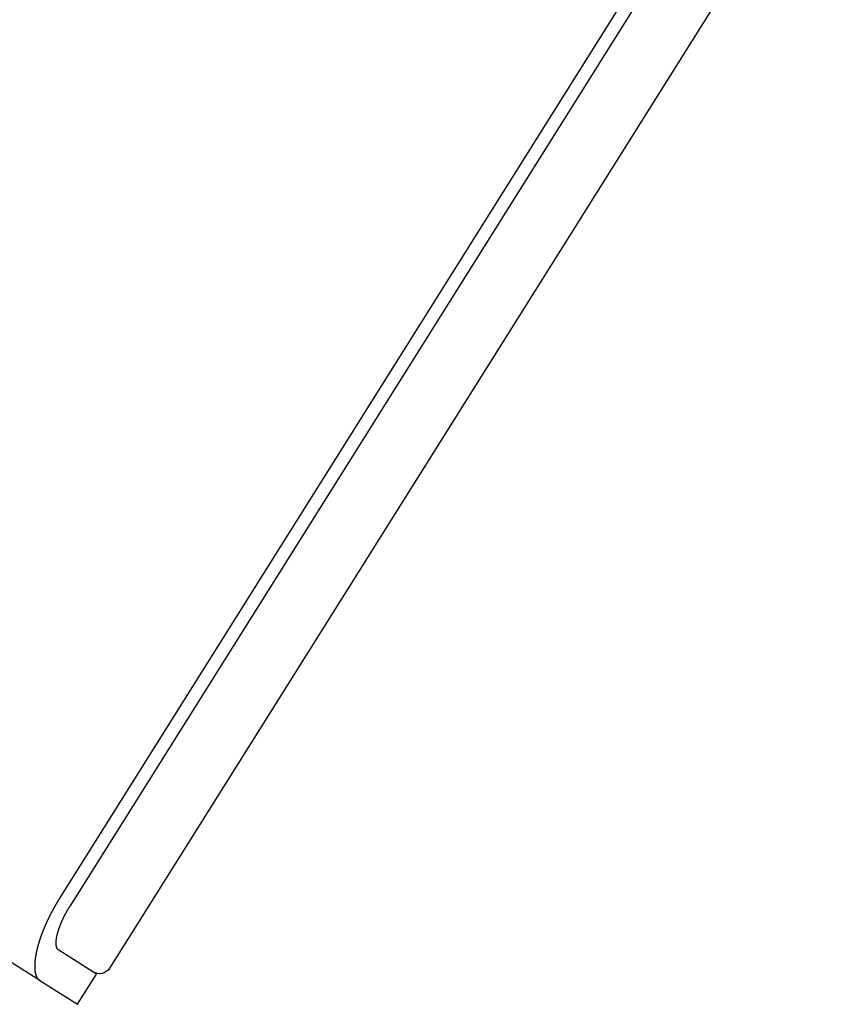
# Model space of a CAD drawing. Extents: x 744 to 2048, y 1140 to 2782.
# Tile 36 of 134: x 1839 to 2043, y 1460 to 1708. Entities that reach past the tile are written whole.
import ezdxf

# ---------------------------------------------------------------- set-up
doc = ezdxf.new("R2010")
doc.units = 0
doc.layers.add('KF_SONA_6_FRONT', color=7, linetype='CONTINUOUS')
doc.layers.add('KF_SONA_6_SIDE_2', color=7, linetype='CONTINUOUS')

# ---------------------------------------------------------------- blocks, each defined once
blk = doc.blocks.new('KF_SONA_6_SIDE_2')
at = {"layer": 'KF_SONA_6_SIDE_2'}
for p, q in [((226.87502, 17.92808), (53.49003, -258.1401)), ((229.63702, 16.19341), (56.25202, -259.87478)), ((248.06619, 14.06588), (73.42856, -263.99679)), ((73.99433, -263.09594), (66.1715, -275.55166)), ((48.58845, -278.67902), (28.37577, -265.98441)), ((62.88638, -277.03104), (53.37515, -271.0575)), ((58.09967, -284.65255), (62.88638, -277.03104)), ((48.58845, -278.67902), (58.09967, -284.65255))]:
    blk.add_line(p, q, dxfattribs=at)
for points in [[(53.49, -258.14, 0), (53.4764, -258.162, 0), (53.4627, -258.184, 0), (53.449, -258.205, 0), (53.4354, -258.227, 0), (53.4217, -258.249, 0), (53.4081, -258.271, 0), (53.3945, -258.293, 0), (53.3808, -258.315, 0), (53.3672, -258.337, 0), (53.3536, -258.359, 0), (53.34, -258.38, 0), (53.3264, -258.402, 0), (53.3128, -258.424, 0), (53.2992, -258.446, 0), (53.2856, -258.468, 0), (53.272, -258.49, 0), (53.2584, -258.512, 0), (53.2448, -258.534, 0), (53.2313, -258.556, 0), (53.2177, -258.579, 0), (53.2042, -258.601, 0), (53.1906, -258.623, 0), (53.1771, -258.645, 0), (53.1635, -258.667, 0), (53.15, -258.689, 0), (53.1365, -258.711, 0), (53.123, -258.733, 0), (53.1095, -258.756, 0), (53.096, -258.778, 0), (53.0825, -258.8, 0), (53.069, -258.822, 0), (53.0555, -258.844, 0), (53.042, -258.867, 0), (53.0285, -258.889, 0), (53.0151, -258.911, 0), (53.0016, -258.934, 0), (52.9882, -258.956, 0), (52.9747, -258.978, 0), (52.9613, -259, 0), (52.9479, -259.023, 0), (52.9344, -259.045, 0), (52.921, -259.068, 0), (52.9076, -259.09, 0), (52.8942, -259.112, 0), (52.8808, -259.135, 0), (52.8675, -259.157, 0), (52.8541, -259.18, 0), (52.8407, -259.202, 0), (52.8273, -259.225, 0), (52.814, -259.247, 0), (52.8007, -259.269, 0), (52.7873, -259.292, 0), (52.774, -259.314, 0), (52.7607, -259.337, 0), (52.7474, -259.36, 0), (52.734, -259.382, 0), (52.7208, -259.405, 0), (52.7075, -259.427, 0), (52.6942, -259.45, 0), (52.6809, -259.472, 0), (52.6677, -259.495, 0), (52.6544, -259.518, 0), (52.6411, -259.54, 0), (52.6279, -259.563, 0), (52.6147, -259.586, 0), (52.6015, -259.608, 0), (52.5883, -259.631, 0), (52.575, -259.654, 0), (52.5619, -259.676, 0), (52.5487, -259.699, 0), (52.5355, -259.722, 0), (52.5223, -259.744, 0), (52.5092, -259.767, 0), (52.496, -259.79, 0), (52.4829, -259.813, 0), (52.4697, -259.835, 0), (52.4566, -259.858, 0), (52.4435, -259.881, 0), (52.4304, -259.904, 0), (52.4173, -259.927, 0), (52.4042, -259.949, 0), (52.3912, -259.972, 0), (52.3781, -259.995, 0), (52.365, -260.018, 0), (52.352, -260.041, 0), (52.339, -260.064, 0), (52.3259, -260.087, 0), (52.3129, -260.109, 0), (52.2999, -260.132, 0), (52.2869, -260.155, 0), (52.2739, -260.178, 0), (52.261, -260.201, 0), (52.248, -260.224, 0), (52.235, -260.247, 0), (52.2221, -260.27, 0), (52.2092, -260.293, 0), (52.1962, -260.316, 0), (52.1833, -260.339, 0), (52.1704, -260.362, 0), (52.1575, -260.385, 0), (52.1447, -260.408, 0), (52.1318, -260.431, 0), (52.1189, -260.454, 0), (52.1061, -260.477, 0), (52.0932, -260.5, 0), (52.0804, -260.523, 0), (52.0676, -260.546, 0), (52.0548, -260.569, 0), (52.042, -260.592, 0), (52.0292, -260.615, 0), (52.0164, -260.638, 0), (52.0037, -260.661, 0), (51.9909, -260.684, 0), (51.9782, -260.708, 0), (51.9655, -260.731, 0), (51.9528, -260.754, 0), (51.9401, -260.777, 0), (51.9274, -260.8, 0), (51.9147, -260.823, 0), (51.902, -260.846, 0), (51.8894, -260.869, 0), (51.8767, -260.893, 0), (51.8641, -260.916, 0), (51.8515, -260.939, 0), (51.8389, -260.962, 0), (51.8263, -260.985, 0), (51.8137, -261.009, 0), (51.8011, -261.032, 0), (51.7885, -261.055, 0), (51.776, -261.078, 0), (51.7635, -261.101, 0), (51.7509, -261.125, 0), (51.7384, -261.148, 0), (51.7259, -261.171, 0), (51.7134, -261.194, 0), (51.701, -261.218, 0), (51.6885, -261.241, 0), (51.6761, -261.264, 0), (51.6636, -261.287, 0), (51.6512, -261.311, 0), (51.6388, -261.334, 0), (51.6264, -261.357, 0), (51.614, -261.381, 0), (51.6016, -261.404, 0), (51.5893, -261.427, 0), (51.5769, -261.45, 0), (51.5646, -261.474, 0), (51.5523, -261.497, 0), (51.54, -261.52, 0), (51.5277, -261.544, 0), (51.5154, -261.567, 0), (51.5032, -261.59, 0), (51.4909, -261.614, 0), (51.4787, -261.637, 0), (51.4665, -261.66, 0), (51.4542, -261.684, 0), (51.442, -261.707, 0), (51.4299, -261.73, 0), (51.4177, -261.754, 0), (51.4055, -261.777, 0), (51.3934, -261.801, 0), (51.3813, -261.824, 0), (51.3692, -261.847, 0), (51.3571, -261.871, 0), (51.345, -261.894, 0), (51.3329, -261.917, 0), (51.3208, -261.941, 0), (51.3088, -261.964, 0), (51.2968, -261.988, 0), (51.2847, -262.011, 0), (51.2727, -262.034, 0), (51.2607, -262.058, 0), (51.2488, -262.081, 0), (51.2368, -262.105, 0), (51.2249, -262.128, 0), (51.2129, -262.151, 0), (51.201, -262.175, 0), (51.1891, -262.198, 0), (51.1772, -262.222, 0), (51.1653, -262.245, 0), (51.1535, -262.269, 0), (51.1416, -262.292, 0), (51.1298, -262.315, 0), (51.118, -262.339, 0), (51.1062, -262.362, 0), (51.0944, -262.386, 0), (51.0826, -262.409, 0), (51.0708, -262.433, 0), (51.0591, -262.456, 0), (51.0473, -262.48, 0), (51.0356, -262.503, 0)], [(53.9389, -264.326, 0), (53.9484, -264.303, 0), (53.9579, -264.281, 0), (53.9674, -264.258, 0), (53.9769, -264.235, 0), (53.9865, -264.212, 0), (53.9961, -264.189, 0), (54.0058, -264.166, 0), (54.0154, -264.143, 0), (54.0251, -264.12, 0), (54.0349, -264.097, 0), (54.0447, -264.074, 0), (54.0545, -264.05, 0), (54.0643, -264.027, 0), (54.0742, -264.004, 0), (54.0841, -263.981, 0), (54.094, -263.958, 0), (54.104, -263.935, 0), (54.114, -263.912, 0), (54.124, -263.888, 0), (54.1341, -263.865, 0), (54.1442, -263.842, 0), (54.1543, -263.819, 0), (54.1645, -263.795, 0), (54.1747, -263.772, 0), (54.1849, -263.749, 0), (54.1952, -263.726, 0), (54.2055, -263.702, 0), (54.2159, -263.679, 0), (54.2262, -263.656, 0), (54.2366, -263.632, 0), (54.2471, -263.609, 0), (54.2575, -263.585, 0), (54.2681, -263.562, 0), (54.2786, -263.539, 0), (54.2892, -263.515, 0), (54.2998, -263.492, 0), (54.3104, -263.468, 0), (54.3211, -263.445, 0), (54.3318, -263.421, 0), (54.3426, -263.398, 0), (54.3533, -263.374, 0), (54.3642, -263.351, 0), (54.375, -263.327, 0), (54.3859, -263.304, 0), (54.3968, -263.28, 0), (54.4077, -263.257, 0), (54.4187, -263.233, 0), (54.4297, -263.209, 0), (54.4408, -263.186, 0), (54.4518, -263.162, 0), (54.4629, -263.139, 0), (54.4741, -263.115, 0), (54.4852, -263.091, 0), (54.4964, -263.068, 0), (54.5077, -263.044, 0), (54.5189, -263.02, 0), (54.5302, -262.997, 0), (54.5415, -262.973, 0), (54.5529, -262.95, 0), (54.5642, -262.926, 0), (54.5757, -262.902, 0), (54.5871, -262.878, 0), (54.5986, -262.855, 0), (54.6101, -262.831, 0), (54.6216, -262.807, 0), (54.6332, -262.784, 0), (54.6447, -262.76, 0), (54.6564, -262.736, 0), (54.668, -262.713, 0), (54.6797, -262.689, 0), (54.6914, -262.665, 0), (54.7031, -262.641, 0), (54.7149, -262.618, 0), (54.7266, -262.594, 0), (54.7384, -262.57, 0), (54.7503, -262.546, 0), (54.7622, -262.523, 0), (54.774, -262.499, 0), (54.786, -262.475, 0), (54.7979, -262.452, 0), (54.8099, -262.428, 0), (54.8219, -262.404, 0), (54.8339, -262.38, 0), (54.846, -262.357, 0), (54.858, -262.333, 0), (54.8701, -262.309, 0), (54.8823, -262.285, 0), (54.8944, -262.262, 0), (54.9066, -262.238, 0), (54.9188, -262.214, 0), (54.9311, -262.19, 0), (54.9433, -262.167, 0), (54.9556, -262.143, 0), (54.9679, -262.119, 0), (54.9802, -262.096, 0), (54.9926, -262.072, 0), (55.005, -262.048, 0), (55.0174, -262.024, 0), (55.0298, -262.001, 0), (55.0422, -261.977, 0), (55.0547, -261.953, 0), (55.0672, -261.93, 0), (55.0797, -261.906, 0), (55.0923, -261.882, 0), (55.1048, -261.859, 0), (55.1174, -261.835, 0), (55.13, -261.811, 0), (55.1427, -261.788, 0), (55.1553, -261.764, 0), (55.168, -261.74, 0), (55.1807, -261.717, 0), (55.1934, -261.693, 0), (55.2061, -261.669, 0), (55.2189, -261.646, 0), (55.2317, -261.622, 0), (55.2445, -261.599, 0), (55.2573, -261.575, 0), (55.2701, -261.551, 0), (55.283, -261.528, 0), (55.2959, -261.504, 0), (55.3088, -261.481, 0), (55.3217, -261.457, 0), (55.3347, -261.434, 0), (55.3476, -261.41, 0), (55.3606, -261.387, 0), (55.3736, -261.363, 0), (55.3866, -261.34, 0), (55.3997, -261.316, 0), (55.4127, -261.293, 0), (55.4258, -261.269, 0), (55.4389, -261.246, 0), (55.452, -261.223, 0), (55.4651, -261.199, 0), (55.4783, -261.176, 0), (55.4915, -261.153, 0), (55.5047, -261.129, 0), (55.5179, -261.106, 0), (55.5311, -261.083, 0), (55.5443, -261.059, 0), (55.5576, -261.036, 0), (55.5708, -261.013, 0), (55.5841, -260.989, 0), (55.5974, -260.966, 0), (55.6107, -260.943, 0), (55.6241, -260.92, 0), (55.6374, -260.896, 0), (55.6508, -260.873, 0), (55.6642, -260.85, 0), (55.6776, -260.827, 0), (55.691, -260.804, 0), (55.7044, -260.781, 0), (55.7179, -260.758, 0), (55.7313, -260.735, 0), (55.7448, -260.712, 0), (55.7583, -260.689, 0), (55.7718, -260.666, 0), (55.7853, -260.643, 0), (55.7988, -260.62, 0), (55.8124, -260.597, 0), (55.8259, -260.574, 0), (55.8395, -260.551, 0), (55.8531, -260.528, 0), (55.8667, -260.505, 0), (55.8803, -260.482, 0), (55.8939, -260.459, 0), (55.9075, -260.437, 0), (55.9212, -260.414, 0), (55.9348, -260.391, 0), (55.9485, -260.368, 0), (55.9622, -260.346, 0), (55.9759, -260.323, 0), (55.9896, -260.3, 0), (56.0033, -260.278, 0), (56.0171, -260.255, 0), (56.0308, -260.232, 0), (56.0445, -260.21, 0), (56.0583, -260.187, 0), (56.0721, -260.165, 0), (56.0859, -260.142, 0), (56.0997, -260.12, 0), (56.1135, -260.098, 0), (56.1273, -260.075, 0), (56.1411, -260.053, 0), (56.1549, -260.03, 0), (56.1688, -260.008, 0), (56.1826, -259.986, 0), (56.1965, -259.964, 0), (56.2104, -259.941, 0), (56.2242, -259.919, 0), (56.2381, -259.897, 0), (56.252, -259.875, 0)], [(51.0356, -262.503, 0), (51.0124, -262.549, 0), (50.9893, -262.596, 0), (50.9663, -262.642, 0), (50.9433, -262.689, 0), (50.9203, -262.736, 0), (50.8974, -262.782, 0), (50.8746, -262.829, 0), (50.8518, -262.875, 0), (50.8291, -262.922, 0), (50.8065, -262.968, 0), (50.7839, -263.015, 0), (50.7614, -263.061, 0), (50.7389, -263.108, 0), (50.7165, -263.154, 0), (50.6942, -263.201, 0), (50.6719, -263.247, 0), (50.6497, -263.294, 0), (50.6276, -263.34, 0), (50.6055, -263.387, 0), (50.5835, -263.433, 0), (50.5615, -263.48, 0), (50.5396, -263.526, 0), (50.5178, -263.573, 0), (50.496, -263.619, 0), (50.4744, -263.666, 0), (50.4527, -263.712, 0), (50.4312, -263.758, 0), (50.4097, -263.805, 0), (50.3882, -263.851, 0), (50.3669, -263.898, 0), (50.3456, -263.944, 0), (50.3243, -263.99, 0), (50.3032, -264.037, 0), (50.2821, -264.083, 0), (50.261, -264.129, 0), (50.2401, -264.176, 0), (50.2192, -264.222, 0), (50.1984, -264.268, 0), (50.1776, -264.314, 0), (50.1569, -264.361, 0), (50.1363, -264.407, 0), (50.1158, -264.453, 0), (50.0953, -264.499, 0), (50.0749, -264.545, 0), (50.0545, -264.592, 0), (50.0343, -264.638, 0), (50.0141, -264.684, 0), (49.994, -264.73, 0), (49.9739, -264.776, 0), (49.9539, -264.822, 0), (49.934, -264.868, 0), (49.9142, -264.914, 0), (49.8945, -264.96, 0), (49.8748, -265.006, 0), (49.8552, -265.051, 0), (49.8356, -265.097, 0), (49.8161, -265.143, 0), (49.7967, -265.189, 0), (49.7774, -265.235, 0), (49.7582, -265.28, 0), (49.739, -265.326, 0), (49.7199, -265.372, 0), (49.7009, -265.417, 0), (49.6819, -265.463, 0), (49.663, -265.509, 0), (49.6442, -265.554, 0), (49.6255, -265.6, 0), (49.6068, -265.645, 0), (49.5882, -265.691, 0), (49.5697, -265.736, 0), (49.5513, -265.782, 0), (49.5329, -265.827, 0), (49.5146, -265.872, 0), (49.4964, -265.917, 0), (49.4782, -265.963, 0), (49.4602, -266.008, 0), (49.4422, -266.053, 0), (49.4243, -266.098, 0), (49.4064, -266.143, 0), (49.3886, -266.188, 0), (49.371, -266.233, 0), (49.3533, -266.278, 0), (49.3358, -266.323, 0), (49.3183, -266.368, 0), (49.3009, -266.413, 0), (49.2836, -266.458, 0), (49.2664, -266.503, 0), (49.2492, -266.547, 0), (49.2321, -266.592, 0), (49.2151, -266.636, 0), (49.1982, -266.681, 0), (49.1814, -266.726, 0), (49.1646, -266.77, 0), (49.1479, -266.814, 0), (49.1313, -266.859, 0), (49.1147, -266.903, 0), (49.0982, -266.947, 0), (49.0818, -266.992, 0), (49.0655, -267.036, 0), (49.0493, -267.08, 0), (49.0331, -267.124, 0), (49.0171, -267.168, 0), (49.0011, -267.212, 0), (48.9851, -267.256, 0), (48.9693, -267.3, 0), (48.9535, -267.344, 0), (48.9378, -267.387, 0), (48.9222, -267.431, 0), (48.9067, -267.475, 0), (48.8913, -267.518, 0), (48.8759, -267.562, 0), (48.8606, -267.605, 0), (48.8454, -267.649, 0), (48.8302, -267.692, 0), (48.8152, -267.735, 0), (48.8002, -267.779, 0), (48.7853, -267.822, 0), (48.7705, -267.865, 0), (48.7558, -267.908, 0), (48.7411, -267.951, 0), (48.7265, -267.994, 0), (48.7121, -268.037, 0), (48.6976, -268.08, 0), (48.6833, -268.122, 0), (48.6691, -268.165, 0), (48.6549, -268.208, 0), (48.6408, -268.25, 0), (48.6268, -268.293, 0), (48.6129, -268.335, 0), (48.599, -268.377, 0), (48.5853, -268.419, 0), (48.5716, -268.462, 0), (48.558, -268.504, 0), (48.5444, -268.546, 0), (48.531, -268.588, 0), (48.5176, -268.63, 0), (48.5044, -268.672, 0), (48.4912, -268.713, 0), (48.478, -268.755, 0), (48.465, -268.797, 0), (48.452, -268.838, 0), (48.4392, -268.88, 0), (48.4264, -268.921, 0), (48.4136, -268.962, 0), (48.401, -269.004, 0), (48.3884, -269.045, 0), (48.376, -269.086, 0), (48.3636, -269.127, 0), (48.3512, -269.168, 0), (48.339, -269.209, 0), (48.3268, -269.25, 0), (48.3148, -269.29, 0), (48.3028, -269.331, 0), (48.2908, -269.372, 0), (48.279, -269.412, 0), (48.2672, -269.452, 0), (48.2556, -269.493, 0), (48.244, -269.533, 0), (48.2324, -269.573, 0), (48.221, -269.613, 0), (48.2096, -269.653, 0), (48.1983, -269.693, 0), (48.1871, -269.733, 0), (48.176, -269.773, 0), (48.165, -269.812, 0), (48.154, -269.852, 0), (48.1431, -269.891, 0), (48.1323, -269.931, 0), (48.1216, -269.97, 0), (48.1109, -270.009, 0), (48.1003, -270.049, 0), (48.0899, -270.088, 0), (48.0794, -270.127, 0), (48.0691, -270.166, 0), (48.0588, -270.204, 0), (48.0487, -270.243, 0), (48.0386, -270.282, 0), (48.0285, -270.32, 0), (48.0186, -270.359, 0), (48.0087, -270.397, 0), (47.999, -270.435, 0), (47.9892, -270.474, 0), (47.9796, -270.512, 0), (47.9701, -270.55, 0), (47.9606, -270.587, 0), (47.9512, -270.625, 0), (47.9419, -270.663, 0), (47.9326, -270.701, 0), (47.9235, -270.738, 0), (47.9144, -270.776, 0), (47.9054, -270.813, 0), (47.8965, -270.85, 0), (47.8876, -270.887, 0), (47.8789, -270.924, 0), (47.8702, -270.961, 0), (47.8616, -270.998, 0), (47.853, -271.035, 0), (47.8446, -271.072, 0), (47.8362, -271.108, 0), (47.8279, -271.145, 0), (47.8196, -271.181, 0), (47.8114, -271.217, 0), (47.8033, -271.254, 0), (47.7953, -271.29, 0), (47.7873, -271.326, 0), (47.7793, -271.363, 0), (47.7715, -271.399, 0), (47.7637, -271.435, 0), (47.7559, -271.471, 0), (47.7483, -271.507, 0), (47.7406, -271.544, 0), (47.7331, -271.58, 0), (47.7256, -271.616, 0), (47.7182, -271.652, 0), (47.7108, -271.688, 0), (47.7035, -271.723, 0), (47.6963, -271.759, 0), (47.6891, -271.795, 0), (47.682, -271.831, 0), (47.675, -271.867, 0), (47.668, -271.902, 0), (47.6611, -271.938, 0), (47.6543, -271.973, 0), (47.6475, -272.009, 0), (47.6408, -272.044, 0), (47.6342, -272.08, 0), (47.6276, -272.115, 0), (47.6211, -272.151, 0), (47.6147, -272.186, 0), (47.6083, -272.221, 0), (47.602, -272.256, 0), (47.5958, -272.292, 0), (47.5896, -272.327, 0), (47.5835, -272.362, 0), (47.5774, -272.397, 0), (47.5715, -272.432, 0), (47.5656, -272.467, 0), (47.5597, -272.501, 0), (47.554, -272.536, 0), (47.5483, -272.571, 0), (47.5426, -272.606, 0), (47.5371, -272.64, 0), (47.5316, -272.675, 0), (47.5261, -272.709, 0), (47.5208, -272.744, 0), (47.5155, -272.778, 0), (47.5103, -272.813, 0), (47.5051, -272.847, 0), (47.5, -272.881, 0), (47.495, -272.915, 0), (47.4901, -272.949, 0), (47.4852, -272.983, 0), (47.4804, -273.017, 0), (47.4757, -273.051, 0), (47.471, -273.085, 0), (47.4664, -273.119, 0), (47.4619, -273.153, 0), (47.4574, -273.186, 0), (47.4531, -273.22, 0), (47.4488, -273.253, 0), (47.4445, -273.287, 0), (47.4403, -273.32, 0), (47.4362, -273.354, 0), (47.4322, -273.387, 0), (47.4283, -273.42, 0), (47.4244, -273.453, 0), (47.4206, -273.486, 0), (47.4168, -273.519, 0), (47.4132, -273.552, 0), (47.4096, -273.585, 0), (47.406, -273.618, 0), (47.4026, -273.651, 0), (47.3992, -273.683, 0), (47.3959, -273.716, 0), (47.3927, -273.748, 0), (47.3895, -273.781, 0), (47.3864, -273.813, 0), (47.3834, -273.845, 0), (47.3805, -273.878, 0), (47.3776, -273.91, 0), (47.3748, -273.942, 0), (47.3721, -273.974, 0), (47.3694, -274.006, 0), (47.3669, -274.037, 0), (47.3644, -274.069, 0), (47.3619, -274.101, 0), (47.3596, -274.132, 0), (47.3573, -274.164, 0), (47.3551, -274.195, 0), (47.3529, -274.227, 0), (47.3509, -274.258, 0), (47.3489, -274.289, 0), (47.347, -274.32, 0), (47.3451, -274.351, 0), (47.3434, -274.382, 0), (47.3417, -274.413, 0), (47.34, -274.444, 0), (47.3385, -274.475, 0), (47.337, -274.505, 0), (47.3356, -274.536, 0), (47.3343, -274.566, 0), (47.333, -274.597, 0), (47.3318, -274.627, 0), (47.3307, -274.657, 0), (47.3297, -274.687, 0), (47.3287, -274.717, 0), (47.3278, -274.747, 0), (47.327, -274.777, 0), (47.3262, -274.807, 0), (47.3256, -274.837, 0), (47.325, -274.866, 0), (47.3244, -274.896, 0), (47.324, -274.925, 0), (47.3236, -274.954, 0), (47.3233, -274.984, 0), (47.323, -275.013, 0), (47.3229, -275.042, 0), (47.3228, -275.071, 0), (47.3228, -275.1, 0), (47.3228, -275.129, 0), (47.323, -275.157, 0), (47.3232, -275.186, 0), (47.3234, -275.215, 0), (47.3238, -275.243, 0), (47.3242, -275.271, 0), (47.3247, -275.3, 0), (47.3253, -275.328, 0), (47.3259, -275.356, 0), (47.3266, -275.384, 0), (47.3274, -275.412, 0), (47.3282, -275.439, 0), (47.3292, -275.467, 0), (47.3302, -275.495, 0), (47.3313, -275.522, 0), (47.3324, -275.55, 0), (47.3336, -275.577, 0), (47.3349, -275.604, 0), (47.3363, -275.631, 0), (47.3377, -275.658, 0), (47.3393, -275.685, 0), (47.3408, -275.712, 0), (47.3425, -275.739, 0), (47.3442, -275.765, 0), (47.346, -275.792, 0), (47.3479, -275.818, 0), (47.3499, -275.845, 0), (47.3519, -275.871, 0), (47.354, -275.897, 0), (47.3562, -275.923, 0), (47.3584, -275.949, 0), (47.3607, -275.975, 0), (47.3631, -276, 0), (47.3656, -276.026, 0), (47.3681, -276.052, 0), (47.3707, -276.077, 0), (47.3734, -276.102, 0), (47.3762, -276.127, 0), (47.379, -276.153, 0), (47.3819, -276.178, 0), (47.3849, -276.202, 0), (47.3879, -276.227, 0), (47.391, -276.252, 0), (47.3942, -276.276, 0), (47.3975, -276.301, 0), (47.4008, -276.325, 0), (47.4042, -276.35, 0), (47.4077, -276.374, 0), (47.4112, -276.398, 0), (47.4149, -276.422, 0), (47.4186, -276.446, 0), (47.4223, -276.469, 0), (47.4262, -276.493, 0), (47.4301, -276.516, 0), (47.434, -276.54, 0), (47.4381, -276.563, 0), (47.4422, -276.586, 0), (47.4464, -276.61, 0), (47.4506, -276.633, 0), (47.455, -276.655, 0), (47.4594, -276.678, 0), (47.4638, -276.701, 0), (47.4684, -276.723, 0), (47.473, -276.746, 0), (47.4777, -276.768, 0), (47.4824, -276.79, 0), (47.4872, -276.813, 0), (47.4921, -276.835, 0), (47.4971, -276.857, 0), (47.5021, -276.878, 0), (47.5072, -276.9, 0), (47.5124, -276.922, 0), (47.5176, -276.943, 0), (47.5229, -276.964, 0), (47.5283, -276.986, 0), (47.5337, -277.007, 0), (47.5392, -277.028, 0), (47.5448, -277.049, 0), (47.5504, -277.07, 0), (47.5561, -277.09, 0), (47.5619, -277.111, 0), (47.5677, -277.131, 0), (47.5737, -277.152, 0), (47.5796, -277.172, 0), (47.5857, -277.192, 0), (47.5918, -277.212, 0), (47.598, -277.232, 0), (47.6042, -277.252, 0), (47.6105, -277.272, 0), (47.6169, -277.291, 0), (47.6234, -277.311, 0), (47.6299, -277.33, 0), (47.6365, -277.349, 0), (47.6431, -277.368, 0), (47.6498, -277.387, 0), (47.6566, -277.406, 0), (47.6635, -277.425, 0), (47.6704, -277.444, 0), (47.6774, -277.462, 0), (47.6844, -277.481, 0), (47.6915, -277.499, 0), (47.6987, -277.517, 0), (47.7059, -277.535, 0), (47.7132, -277.553, 0), (47.7206, -277.571, 0), (47.728, -277.589, 0), (47.7355, -277.607, 0), (47.7431, -277.624, 0), (47.7507, -277.642, 0), (47.7584, -277.659, 0), (47.7662, -277.676, 0), (47.774, -277.693, 0), (47.7819, -277.71, 0), (47.7899, -277.727, 0), (47.7979, -277.744, 0), (47.806, -277.76, 0), (47.8141, -277.777, 0), (47.8223, -277.793, 0), (47.8306, -277.809, 0), (47.8389, -277.825, 0), (47.8473, -277.841, 0), (47.8557, -277.857, 0), (47.8643, -277.873, 0), (47.8728, -277.889, 0), (47.8815, -277.904, 0), (47.8902, -277.919, 0), (47.899, -277.935, 0), (47.9078, -277.95, 0), (47.9167, -277.965, 0), (47.9256, -277.98, 0), (47.9346, -277.995, 0), (47.9437, -278.009, 0), (47.9528, -278.024, 0), (47.962, -278.039, 0), (47.9712, -278.053, 0), (47.9805, -278.067, 0), (47.9899, -278.081, 0), (47.9993, -278.095, 0), (48.0088, -278.109, 0), (48.0183, -278.123, 0), (48.0279, -278.137, 0), (48.0376, -278.15, 0), (48.0473, -278.164, 0), (48.0571, -278.177, 0), (48.0669, -278.19, 0), (48.0768, -278.203, 0), (48.0867, -278.216, 0), (48.0967, -278.229, 0), (48.1068, -278.242, 0), (48.1169, -278.254, 0), (48.127, -278.267, 0), (48.1372, -278.279, 0), (48.1475, -278.291, 0), (48.1578, -278.303, 0), (48.1682, -278.315, 0), (48.1786, -278.327, 0), (48.1891, -278.339, 0), (48.1997, -278.351, 0), (48.2103, -278.362, 0), (48.2209, -278.374, 0), (48.2316, -278.385, 0), (48.2424, -278.396, 0), (48.2532, -278.407, 0), (48.264, -278.418, 0), (48.275, -278.429, 0), (48.2859, -278.44, 0), (48.2969, -278.451, 0), (48.308, -278.461, 0), (48.3191, -278.472, 0), (48.3303, -278.482, 0), (48.3415, -278.492, 0), (48.3528, -278.502, 0), (48.3641, -278.512, 0), (48.3755, -278.522, 0), (48.3869, -278.532, 0), (48.3984, -278.541, 0), (48.4099, -278.551, 0), (48.4215, -278.56, 0), (48.4331, -278.569, 0), (48.4447, -278.578, 0), (48.4565, -278.587, 0), (48.4682, -278.596, 0), (48.48, -278.605, 0), (48.4919, -278.614, 0), (48.5038, -278.622, 0), (48.5158, -278.631, 0), (48.5278, -278.639, 0), (48.5398, -278.647, 0), (48.5519, -278.655, 0), (48.564, -278.663, 0), (48.5762, -278.671, 0), (48.5885, -278.679, 0)], [(53.3752, -271.058, 0), (53.3639, -271.05, 0), (53.3527, -271.043, 0), (53.3416, -271.035, 0), (53.3306, -271.028, 0), (53.3196, -271.02, 0), (53.3088, -271.012, 0), (53.298, -271.003, 0), (53.2873, -270.995, 0), (53.2767, -270.986, 0), (53.2662, -270.978, 0), (53.2558, -270.969, 0), (53.2454, -270.959, 0), (53.2351, -270.95, 0), (53.225, -270.94, 0), (53.2149, -270.931, 0), (53.2048, -270.921, 0), (53.1949, -270.911, 0), (53.1851, -270.901, 0), (53.1753, -270.89, 0), (53.1657, -270.88, 0), (53.1561, -270.869, 0), (53.1466, -270.858, 0), (53.1373, -270.847, 0), (53.128, -270.835, 0), (53.1188, -270.824, 0), (53.1096, -270.812, 0), (53.1006, -270.801, 0), (53.0917, -270.789, 0), (53.0828, -270.776, 0), (53.0741, -270.764, 0), (53.0655, -270.751, 0), (53.0569, -270.739, 0), (53.0484, -270.726, 0), (53.0401, -270.713, 0), (53.0318, -270.7, 0), (53.0236, -270.686, 0), (53.0155, -270.673, 0), (53.0076, -270.659, 0), (52.9997, -270.645, 0), (52.9919, -270.631, 0), (52.9842, -270.617, 0), (52.9766, -270.602, 0), (52.9691, -270.587, 0), (52.9617, -270.573, 0), (52.9544, -270.558, 0), (52.9473, -270.543, 0), (52.9402, -270.527, 0), (52.9332, -270.512, 0), (52.9263, -270.496, 0), (52.9195, -270.48, 0), (52.9128, -270.464, 0), (52.9063, -270.448, 0), (52.8998, -270.432, 0), (52.8934, -270.415, 0), (52.8872, -270.398, 0), (52.881, -270.382, 0), (52.875, -270.365, 0), (52.869, -270.347, 0), (52.8632, -270.33, 0), (52.8575, -270.312, 0), (52.8518, -270.295, 0), (52.8463, -270.277, 0), (52.8409, -270.259, 0), (52.8356, -270.241, 0), (52.8304, -270.222, 0), (52.8253, -270.204, 0), (52.8204, -270.185, 0), (52.8155, -270.166, 0), (52.8108, -270.147, 0), (52.8061, -270.128, 0), (52.8016, -270.108, 0), (52.7972, -270.089, 0), (52.7929, -270.069, 0), (52.7887, -270.049, 0), (52.7847, -270.029, 0), (52.7807, -270.009, 0), (52.7769, -269.988, 0), (52.7732, -269.968, 0), (52.7696, -269.947, 0), (52.7661, -269.926, 0), (52.7627, -269.905, 0), (52.7594, -269.884, 0), (52.7563, -269.862, 0), (52.7533, -269.841, 0), (52.7504, -269.819, 0), (52.7476, -269.797, 0), (52.7449, -269.775, 0), (52.7424, -269.753, 0), (52.74, -269.73, 0), (52.7377, -269.708, 0), (52.7355, -269.685, 0), (52.7334, -269.662, 0), (52.7315, -269.639, 0), (52.7297, -269.616, 0), (52.728, -269.592, 0), (52.7264, -269.569, 0), (52.725, -269.545, 0), (52.7237, -269.521, 0), (52.7225, -269.497, 0), (52.7214, -269.473, 0), (52.7204, -269.449, 0), (52.7196, -269.424, 0), (52.7189, -269.4, 0), (52.7183, -269.375, 0), (52.7178, -269.35, 0), (52.7175, -269.325, 0), (52.7172, -269.299, 0), (52.7171, -269.274, 0), (52.7171, -269.248, 0), (52.7172, -269.223, 0), (52.7175, -269.197, 0), (52.7179, -269.171, 0), (52.7183, -269.145, 0), (52.7189, -269.119, 0), (52.7197, -269.092, 0), (52.7205, -269.066, 0), (52.7214, -269.039, 0), (52.7225, -269.012, 0), (52.7237, -268.985, 0), (52.725, -268.958, 0), (52.7264, -268.931, 0), (52.7279, -268.904, 0), (52.7296, -268.876, 0), (52.7314, -268.848, 0), (52.7333, -268.821, 0), (52.7353, -268.793, 0), (52.7374, -268.765, 0), (52.7396, -268.737, 0), (52.7419, -268.709, 0), (52.7444, -268.68, 0), (52.747, -268.652, 0), (52.7497, -268.623, 0), (52.7525, -268.594, 0), (52.7554, -268.566, 0), (52.7584, -268.537, 0), (52.7615, -268.508, 0), (52.7648, -268.478, 0), (52.7681, -268.449, 0), (52.7716, -268.42, 0), (52.7752, -268.39, 0), (52.7789, -268.361, 0), (52.7827, -268.331, 0), (52.7866, -268.301, 0), (52.7907, -268.271, 0), (52.7948, -268.241, 0), (52.7991, -268.211, 0), (52.8034, -268.181, 0), (52.8079, -268.15, 0), (52.8125, -268.12, 0), (52.8172, -268.089, 0), (52.822, -268.059, 0), (52.8269, -268.028, 0), (52.8319, -267.997, 0), (52.8371, -267.966, 0), (52.8423, -267.935, 0), (52.8477, -267.904, 0), (52.8531, -267.873, 0), (52.8587, -267.841, 0), (52.8644, -267.81, 0), (52.8701, -267.779, 0), (52.876, -267.747, 0), (52.882, -267.715, 0), (52.8881, -267.684, 0), (52.8943, -267.652, 0), (52.9006, -267.62, 0), (52.907, -267.588, 0), (52.9136, -267.556, 0), (52.9202, -267.524, 0), (52.9269, -267.492, 0), (52.9338, -267.459, 0), (52.9407, -267.427, 0), (52.9478, -267.394, 0), (52.9549, -267.362, 0), (52.9622, -267.329, 0), (52.9695, -267.297, 0), (52.977, -267.264, 0), (52.9845, -267.231, 0), (52.9922, -267.198, 0), (53, -267.166, 0), (53.0079, -267.133, 0), (53.0158, -267.1, 0), (53.0239, -267.066, 0), (53.0321, -267.033, 0), (53.0404, -267, 0), (53.0488, -266.967, 0), (53.0572, -266.933, 0), (53.0659, -266.9, 0), (53.0746, -266.866, 0), (53.0835, -266.832, 0), (53.0925, -266.798, 0), (53.1016, -266.764, 0), (53.1109, -266.73, 0), (53.1202, -266.696, 0), (53.1297, -266.661, 0), (53.1394, -266.626, 0), (53.1491, -266.591, 0), (53.159, -266.556, 0), (53.169, -266.521, 0), (53.1791, -266.486, 0), (53.1894, -266.451, 0), (53.1997, -266.415, 0), (53.2102, -266.379, 0), (53.2209, -266.343, 0), (53.2316, -266.308, 0), (53.2425, -266.271, 0), (53.2535, -266.235, 0), (53.2646, -266.199, 0), (53.2758, -266.162, 0), (53.2872, -266.126, 0), (53.2987, -266.089, 0), (53.3103, -266.052, 0), (53.322, -266.015, 0), (53.3338, -265.978, 0), (53.3458, -265.941, 0), (53.3579, -265.903, 0), (53.3701, -265.866, 0), (53.3825, -265.828, 0), (53.3949, -265.791, 0), (53.4075, -265.753, 0), (53.4202, -265.715, 0), (53.433, -265.677, 0), (53.4459, -265.639, 0), (53.459, -265.6, 0), (53.4722, -265.562, 0), (53.4855, -265.524, 0), (53.4989, -265.485, 0), (53.5124, -265.446, 0), (53.5261, -265.408, 0), (53.5398, -265.369, 0), (53.5537, -265.33, 0), (53.5677, -265.291, 0), (53.5819, -265.251, 0), (53.5961, -265.212, 0), (53.6105, -265.173, 0), (53.625, -265.133, 0), (53.6396, -265.094, 0), (53.6543, -265.054, 0), (53.6691, -265.014, 0), (53.684, -264.975, 0), (53.6991, -264.935, 0), (53.7143, -264.895, 0), (53.7296, -264.855, 0), (53.745, -264.814, 0), (53.7605, -264.774, 0), (53.7762, -264.734, 0), (53.7919, -264.693, 0), (53.8078, -264.653, 0), (53.8238, -264.612, 0), (53.8399, -264.572, 0), (53.8561, -264.531, 0), (53.8725, -264.49, 0), (53.8889, -264.449, 0), (53.9055, -264.408, 0), (53.9221, -264.367, 0), (53.9389, -264.326, 0)]]:
    blk.add_polyline3d(points, dxfattribs=at)
at = {"layer": 'KF_SONA_6_SIDE_2', "extrusion": (0, 0, -1)}
blk.add_arc((-63.631, -273.95609), 3, 212.130931, 302.130931, dxfattribs=at)

msp = doc.modelspace()

# ---------------------------------------------------------------- block references
at = {"layer": 'KF_SONA_6_FRONT'}
msp.add_blockref('KF_SONA_6_SIDE_2', (1795.05, 1744.92), dxfattribs=at)

doc.saveas('drawing.dxf')
